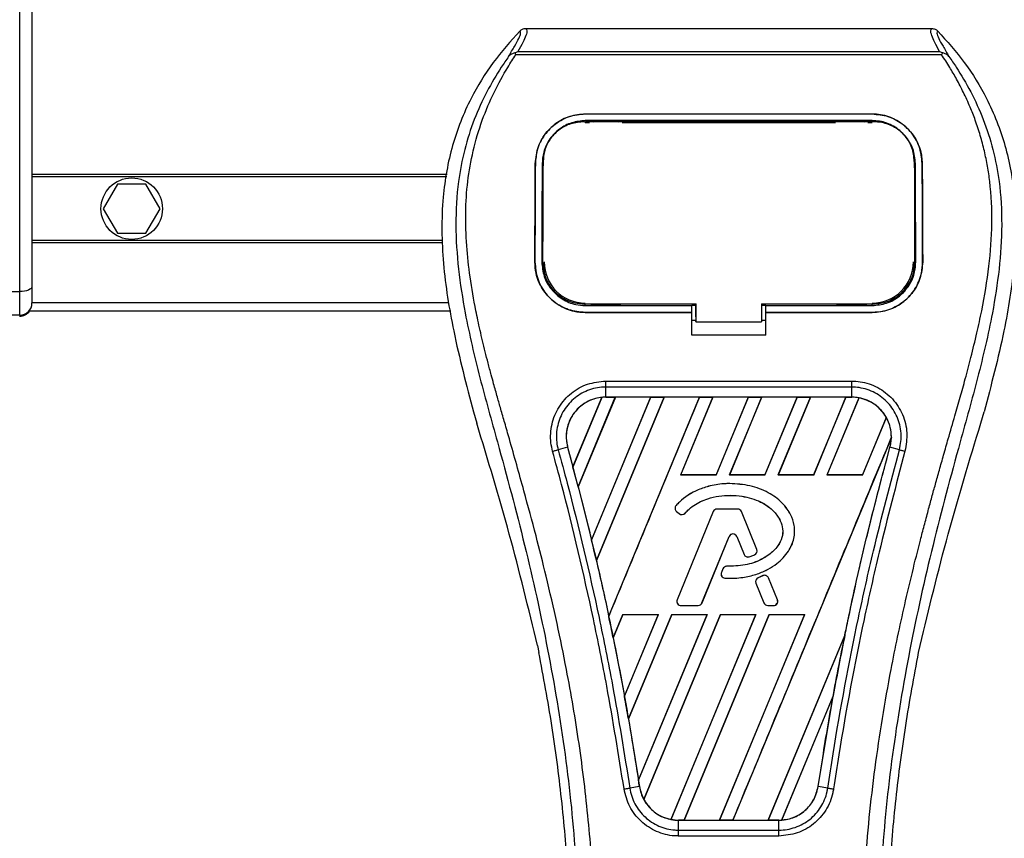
# Model space of a CAD drawing. Header units: millimetres. Extents: x 0 to 420, y 0 to 297.
# Tile 31 of 68: x 156 to 174, y 265 to 280. Entities that reach past the tile are written whole.
import ezdxf

# ---------------------------------------------------------------- set-up
doc = ezdxf.new("R2010")
doc.units = ezdxf.units.MM

msp = doc.modelspace()

# ---------------------------------------------------------------- linework, layer by layer
at = {"color": 7, "linetype": 'Continuous', "lineweight": 25}
for p, q in [((156.072, 275.0027), (156.072, 280.2447)), ((156.3016, 280.3417), (156.3016, 275.0998)), ((165.5211, 279.9156), (173.1035, 279.9156)), ((165.336, 279.4261), (165.3215, 279.4589)), ((165.3763, 279.4859), (173.2485, 279.4859)), ((173.3035, 279.4593), (173.2866, 279.4261)), ((173.2866, 279.4261), (165.336, 279.4261)), ((166.6336, 278.3191), (171.991, 278.3191)), ((166.6336, 278.3183), (166.6336, 278.3191)), ((171.991, 278.3183), (166.6336, 278.3183)), ((171.991, 278.1951), (166.6336, 278.1951)), ((166.6355, 278.1749), (166.635, 278.1749)), ((167.2906, 278.1881), (166.742, 278.1881)), ((171.8826, 278.1881), (171.334, 278.1881)), ((171.991, 278.3183), (171.991, 278.3191)), ((166.6336, 278.1606), (166.7128, 278.1606)), ((167.3197, 278.1606), (171.3048, 278.1606)), ((171.9117, 278.1606), (171.991, 278.1606)), ((165.8493, 277.4752), (165.8395, 277.2839)), ((165.7006, 277.3931), (165.6999, 277.3931)), ((165.8386, 277.2484), (165.8447, 277.2831)), ((172.7818, 277.2839), (172.7861, 277.2484)), ((172.924, 277.3931), (172.9247, 277.3931)), ((164.0565, 277.1859), (156.3016, 277.1859)), ((164.0495, 277.1477), (156.3016, 277.1477)), ((157.8988, 277.0099), (157.6337, 276.5507)), ((158.429, 277.0099), (157.8988, 277.0099)), ((158.6941, 276.5507), (158.429, 277.0099)), ((157.6337, 276.5507), (157.8988, 276.0915)), ((158.429, 276.0915), (158.6941, 276.5507)), ((157.8988, 276.0915), (158.429, 276.0915)), ((163.9646, 275.9537), (156.3016, 275.9537)), ((163.9665, 275.9155), (156.3016, 275.9155)), ((165.6923, 275.556), (165.6916, 275.556)), ((172.7848, 275.546), (172.7784, 275.509)), ((172.9323, 275.556), (172.933, 275.556)), ((156.3016, 275.0998), (156.3016, 274.7904)), ((155.9189, 275.0027), (156.072, 275.0027)), ((156.072, 274.5608), (156.072, 275.0027)), ((164.0791, 274.7904), (156.3016, 274.7904)), ((166.6336, 274.7418), (166.6336, 274.7725)), ((166.6336, 274.7418), (168.6235, 274.7418)), ((166.7549, 274.749), (167.2777, 274.749)), ((168.6235, 274.7483), (168.7001, 274.7483)), ((168.6235, 274.6197), (168.6235, 274.7418)), ((168.7001, 274.5284), (168.7001, 274.78)), ((168.7001, 274.7725), (168.7001, 274.4352)), ((169.9247, 274.7725), (172.0162, 274.7725)), ((169.9247, 274.7725), (169.9247, 274.4352)), ((169.9247, 274.7483), (170.0011, 274.7483)), ((170.0011, 274.7418), (171.991, 274.7418)), ((170.0011, 274.6197), (170.0011, 274.7418)), ((171.3469, 274.749), (171.8697, 274.749)), ((171.991, 274.7418), (171.991, 274.7725)), ((156.072, 274.5608), (155.9189, 274.5608)), ((164.1198, 274.6374), (156.2431, 274.6374)), ((166.6336, 274.6124), (166.6336, 274.6117)), ((166.6336, 274.6124), (168.6235, 274.6124)), ((168.6235, 274.6117), (166.6336, 274.6117)), ((168.6235, 274.1854), (168.6235, 274.6117)), ((168.7001, 274.5284), (168.7001, 274.4414)), ((170.0011, 274.6124), (171.991, 274.6124)), ((170.0011, 274.1854), (170.0011, 274.6117)), ((171.991, 274.6117), (170.0011, 274.6117)), ((171.991, 274.6124), (171.991, 274.6117)), ((168.6235, 274.4666), (168.7001, 274.4666)), ((168.7001, 274.4352), (168.7001, 274.4414)), ((168.7001, 274.4352), (169.9247, 274.4352)), ((169.9247, 274.4666), (170.0011, 274.4666)), ((170.0011, 274.1854), (168.6235, 274.1854)), ((167.0156, 273.3307), (171.6089, 273.3307)), ((167.0156, 273.031), (167.0156, 273.2189)), ((171.6089, 273.2189), (167.0156, 273.2189)), ((171.6089, 273.031), (171.6089, 273.2189)), ((166.4032, 271.7287), (166.94, 273.0258)), ((166.9426, 273.027), (166.4034, 271.7253)), ((166.5002, 271.359), (167.1926, 273.0306)), ((167.1942, 273.0297), (166.5012, 271.3579)), ((167.8529, 273.0297), (166.7497, 270.3649)), ((166.7498, 270.3616), (167.8553, 273.0306)), ((168.1038, 273.0306), (166.84, 269.9795)), ((166.841, 269.9784), (168.1055, 273.0297)), ((171.6089, 273.031), (167.0156, 273.031)), ((167.0156, 273.0306), (167.0156, 273.031)), ((167.0156, 273.0306), (167.1926, 273.0306)), ((167.0712, 268.9377), (168.7665, 273.0306)), ((167.1926, 273.0306), (167.1942, 273.0297)), ((167.8529, 273.0297), (167.1942, 273.0297)), ((167.8553, 273.0306), (167.8529, 273.0297)), ((167.8553, 273.0306), (168.1038, 273.0306)), ((168.1055, 273.0297), (168.1038, 273.0306)), ((168.7641, 273.0297), (168.1055, 273.0297)), ((169.015, 273.0306), (168.4125, 271.576)), ((168.4146, 271.5774), (169.0167, 273.0297)), ((168.7665, 273.0306), (168.7641, 273.0297)), ((168.7665, 273.0306), (169.015, 273.0306)), ((169.0167, 273.0297), (169.015, 273.0306)), ((169.6753, 273.0297), (169.0167, 273.0297)), ((169.6753, 273.0297), (169.0743, 271.5774)), ((169.0752, 271.576), (169.6777, 273.0306)), ((169.9263, 273.0306), (169.3237, 271.576)), ((169.3259, 271.5774), (169.9279, 273.0297)), ((169.6777, 273.0306), (169.6753, 273.0297)), ((169.6777, 273.0306), (169.9263, 273.0306)), ((169.9279, 273.0297), (169.9263, 273.0306)), ((170.5865, 273.0297), (169.9279, 273.0297)), ((170.5865, 273.0297), (169.9855, 271.5774)), ((169.9865, 271.576), (170.589, 273.0306)), ((170.8375, 273.0306), (170.235, 271.576)), ((170.2371, 271.5774), (170.8392, 273.0297)), ((170.589, 273.0306), (170.5865, 273.0297)), ((170.589, 273.0306), (170.8375, 273.0306)), ((170.8392, 273.0297), (170.8375, 273.0306)), ((171.4978, 273.0297), (170.8392, 273.0297)), ((171.4978, 273.0297), (170.8967, 271.5774)), ((170.8977, 271.576), (171.5002, 273.0306)), ((171.7436, 273.0183), (171.1462, 271.576)), ((171.1483, 271.5774), (171.7451, 273.017)), ((171.5002, 273.0306), (171.4978, 273.0297)), ((171.5002, 273.0306), (171.6089, 273.0306)), ((171.6089, 273.0306), (171.6089, 273.031)), ((164.5454, 272.7562), (164.6064, 272.5431)), ((172.253, 272.6526), (171.808, 271.5774)), ((171.8089, 271.576), (172.2545, 272.6517)), ((174.0182, 272.5431), (174.0792, 272.7562)), ((172.3481, 272.2777), (169.3875, 265.1302)), ((166.3023, 272.0947), (166.127, 272.049)), ((166.3037, 272.0951), (166.3023, 272.0947)), ((166.3037, 272.0951), (166.4032, 271.7287)), ((172.3209, 272.0951), (172.3222, 272.0947)), ((172.4975, 272.049), (172.3222, 272.0947)), ((168.4146, 271.5774), (168.4125, 271.576)), ((169.0752, 271.576), (168.4125, 271.576)), ((169.0743, 271.5774), (168.4146, 271.5774)), ((169.0752, 271.576), (169.0743, 271.5774)), ((169.3259, 271.5774), (169.3237, 271.576)), ((169.9865, 271.576), (169.3237, 271.576)), ((169.9855, 271.5774), (169.3259, 271.5774)), ((169.9865, 271.576), (169.9855, 271.5774)), ((170.2371, 271.5774), (170.235, 271.576)), ((170.8977, 271.576), (170.235, 271.576)), ((170.8967, 271.5774), (170.2371, 271.5774)), ((170.8977, 271.576), (170.8967, 271.5774)), ((171.1483, 271.5774), (171.1462, 271.576)), ((171.8089, 271.576), (171.1462, 271.576)), ((171.808, 271.5774), (171.1483, 271.5774)), ((171.8089, 271.576), (171.808, 271.5774)), ((169.3308, 271.4164), (169.3308, 271.4169)), ((166.5012, 271.3579), (166.5002, 271.359)), ((166.5012, 271.3579), (166.7497, 270.3649)), ((168.3285, 271.0071), (168.3281, 271.0075)), ((168.3371, 270.8973), (168.3368, 270.8969)), ((168.3368, 270.8969), (168.3868, 270.8552)), ((168.3371, 270.8973), (168.3871, 270.8556)), ((169.0218, 270.893), (168.3495, 269.2464)), ((169.0223, 270.8928), (168.35, 269.2462)), ((168.3871, 270.8556), (168.3868, 270.8552)), ((168.4945, 270.8642), (168.4949, 270.8638)), ((169.0223, 270.8928), (169.0218, 270.893)), ((169.0935, 270.9406), (169.0935, 270.9412)), ((169.4762, 270.9412), (169.0935, 270.9412)), ((169.4762, 270.9406), (169.0935, 270.9406)), ((169.4762, 270.9406), (169.4762, 270.9412)), ((169.5474, 270.8928), (169.5479, 270.893)), ((169.8361, 270.1858), (169.5474, 270.8928)), ((169.8366, 270.186), (169.5479, 270.893)), ((168.8119, 269.188), (169.3181, 270.4279)), ((168.8124, 269.1878), (169.3186, 270.4277)), ((169.3181, 270.4279), (169.3186, 270.4277)), ((169.4626, 270.4279), (169.4621, 270.4277)), ((169.4621, 270.4277), (169.5985, 270.0936)), ((169.4626, 270.4279), (169.599, 270.0938)), ((169.599, 270.0938), (169.5985, 270.0936)), ((169.7941, 270.0856), (169.7943, 270.0851)), ((169.8361, 270.1858), (169.8366, 270.186)), ((166.841, 269.9784), (166.84, 269.9795)), ((169.6926, 270.0493), (169.6928, 270.0488)), ((169.2009, 269.8243), (169.1736, 269.7589)), ((169.1741, 269.7587), (169.1736, 269.7589)), ((169.2014, 269.8241), (169.1741, 269.7587)), ((169.2014, 269.8241), (169.2009, 269.8243)), ((169.2724, 269.8713), (169.2724, 269.8719)), ((169.2406, 269.6522), (169.2406, 269.6517)), ((169.8179, 269.5576), (169.8174, 269.5574)), ((169.8174, 269.5574), (169.9683, 269.1878)), ((169.8179, 269.5576), (169.9688, 269.188)), ((169.9508, 269.6975), (169.8585, 269.6579)), ((169.8588, 269.6574), (169.8585, 269.6579)), ((169.951, 269.697), (169.8588, 269.6574)), ((169.951, 269.697), (169.9508, 269.6975)), ((170.0526, 269.6554), (170.0531, 269.6556)), ((170.2197, 269.2462), (170.0526, 269.6554)), ((170.2202, 269.2464), (170.0531, 269.6556)), ((168.35, 269.2462), (168.3495, 269.2464)), ((168.8119, 269.188), (168.8124, 269.1878)), ((169.9688, 269.188), (169.9683, 269.1878)), ((170.2197, 269.2462), (170.2202, 269.2464)), ((167.3347, 268.9739), (167.1541, 268.5379)), ((167.1551, 268.5366), (167.3356, 268.9725)), ((167.3347, 268.9739), (167.9974, 268.9739)), ((167.3347, 268.9739), (167.3356, 268.9725)), ((167.3356, 268.9725), (167.9953, 268.9725)), ((167.3645, 267.446), (167.9974, 268.9739)), ((167.9953, 268.9725), (167.3645, 267.4501)), ((168.2459, 268.9739), (167.4392, 267.0263)), ((167.4402, 267.0247), (168.2468, 268.9725)), ((167.626, 265.8773), (168.9086, 268.9739)), ((168.9066, 268.9725), (167.6261, 265.8825)), ((169.1571, 268.9739), (167.7251, 265.5167)), ((167.7268, 265.5156), (169.1581, 268.9725)), ((167.9953, 268.9725), (167.9974, 268.9739)), ((169.8178, 268.9725), (168.2318, 265.1452)), ((168.2334, 265.1438), (169.8199, 268.9739)), ((168.2459, 268.9739), (168.9086, 268.9739)), ((168.2459, 268.9739), (168.2468, 268.9725)), ((168.2468, 268.9725), (168.9066, 268.9725)), ((168.4213, 269.1401), (168.4213, 269.1396)), ((168.4213, 269.1401), (168.7406, 269.1401)), ((168.4213, 269.1396), (168.7406, 269.1396)), ((170.0684, 268.9739), (168.4763, 265.1302)), ((168.4789, 265.1312), (170.0693, 268.9725)), ((168.7406, 269.1401), (168.7406, 269.1396)), ((168.9066, 268.9725), (168.9086, 268.9739)), ((170.729, 268.9725), (169.1372, 265.1312)), ((169.139, 265.1302), (170.7311, 268.9739)), ((169.1571, 268.9739), (169.8199, 268.9739)), ((169.1571, 268.9739), (169.1581, 268.9725)), ((169.1581, 268.9725), (169.8178, 268.9725)), ((169.8178, 268.9725), (169.8199, 268.9739)), ((170.04, 269.1401), (170.1485, 269.1401)), ((170.04, 269.1401), (170.04, 269.1396)), ((170.04, 269.1396), (170.1485, 269.1396)), ((170.0684, 268.9739), (170.7311, 268.9739)), ((170.0684, 268.9739), (170.0693, 268.9725)), ((170.0693, 268.9725), (170.729, 268.9725)), ((170.1485, 269.1401), (170.1485, 269.1396)), ((170.729, 268.9725), (170.7311, 268.9739)), ((167.1551, 268.5366), (167.1541, 268.5379)), ((167.1551, 268.5366), (167.3645, 267.4501)), ((171.479, 268.5833), (170.0484, 265.1312)), ((170.0502, 265.1302), (171.479, 268.5795)), ((165.7411, 268.39), (165.7681, 268.2621)), ((172.8565, 268.2621), (172.8834, 268.39)), ((171.2617, 267.455), (170.2994, 265.1319)), ((170.3021, 265.1331), (171.259, 267.4446)), ((170.9801, 265.7605), (171.259, 267.4446)), ((167.4402, 267.0247), (167.6261, 265.8825)), ((167.6431, 265.7603), (167.4633, 265.7308)), ((167.6436, 265.7604), (167.6431, 265.7603)), ((170.9801, 265.7605), (170.9814, 265.7603)), ((171.1612, 265.7308), (170.9814, 265.7603)), ((168.3748, 265.1302), (168.3748, 265.1299)), ((168.4763, 265.1302), (168.3748, 265.1302)), ((168.3748, 264.9449), (168.3748, 265.1299)), ((168.3748, 265.1299), (170.2498, 265.1299)), ((168.4763, 265.1302), (168.4789, 265.1312)), ((168.4789, 265.1312), (169.1372, 265.1312)), ((169.1372, 265.1312), (169.139, 265.1302)), ((169.3875, 265.1302), (169.139, 265.1302)), ((169.3875, 265.1302), (169.3901, 265.1312)), ((169.3901, 265.1312), (170.0484, 265.1312)), ((170.0484, 265.1312), (170.0502, 265.1302)), ((170.2498, 265.1302), (170.0502, 265.1302)), ((170.2498, 265.1302), (170.2498, 265.1299)), ((170.2498, 264.9449), (170.2498, 265.1299)), ((168.3748, 264.9449), (170.2498, 264.9449)), ((170.2498, 264.8349), (168.3748, 264.8349))]:
    msp.add_line(p, q, dxfattribs=at)
at = {"color": 7, "linetype": 'Continuous', "lineweight": 25, "flags": 128}
for points in [[(166.6162, 278.1749), (166.6336, 278.1749), (166.635, 278.1749)], [(156.3016, 275.0998), (156.2972, 275.0808), (156.2841, 275.0626), (156.2629, 275.0459), (156.2343, 275.0311), (156.1995, 275.0191), (156.1599, 275.0101), (156.1168, 275.0046), (156.072, 275.0027)], [(166.6083, 274.7725), (167.6205, 274.7725), (168.7001, 274.7725)]]:
    msp.add_lwpolyline(points, dxfattribs=at)
at = {"color": 7, "linetype": 'Continuous', "lineweight": 25}
msp.add_circle((158.1639, 276.5507), 0.574, dxfattribs=at)
for centre, radius, start, end in [((166.6336, 275.5558), 0.768, 180, 270), ((171.991, 275.5558), 0.768, 270, 0), ((156.072, 274.7904), 0.2296, 270, 0), ((167.0156, 272.2913), 0.7393, 90, 95.67248), ((171.6089, 272.2913), 0.7393, 79.50442, 90), ((171.6089, 272.2913), 0.7393, 358.9448, 29.16926), ((114.6311, 257.8498), 53.5995, 14.59831, 15.00332), ((168.3864, 270.9564), 0.0775, 138.8059, 230.16689), ((168.3864, 270.9564), 0.077, 138.8059, 230.16689), ((168.4364, 270.9147), 0.0775, 230.16689, 318.97709), ((168.4364, 270.9147), 0.077, 230.16689, 318.97709), ((169.0935, 270.8637), 0.0775, 90, 157.79071), ((169.0935, 270.8637), 0.077, 90, 157.79071), ((169.4762, 270.8637), 0.0775, 22.20929, 90), ((169.4762, 270.8637), 0.077, 22.20929, 90), ((169.3903, 270.3984), 0.078, 22.20926, 157.79071), ((169.3903, 270.3984), 0.0775, 22.20926, 157.79071), ((114.6311, 257.8498), 53.5995, 13.07956, 13.49924), ((169.6702, 270.1229), 0.0775, 202.20926, 286.93498), ((169.6702, 270.1229), 0.077, 202.20926, 286.93498), ((169.7648, 270.1567), 0.077, 292.3787, 22.20929), ((169.7648, 270.1567), 0.0775, 292.3787, 22.20929), ((169.2451, 269.729), 0.0775, 157.29049, 266.67135), ((169.2451, 269.729), 0.077, 157.29049, 266.67135), ((169.2724, 269.7944), 0.0775, 90.035, 157.29049), ((169.2724, 269.7944), 0.077, 90.035, 157.29049), ((169.8891, 269.5867), 0.0775, 113.24584, 202.20927), ((169.8891, 269.5867), 0.077, 113.24584, 202.20927), ((169.9814, 269.6263), 0.0775, 22.20926, 113.24584), ((169.9814, 269.6263), 0.077, 22.20926, 113.24584), ((168.4213, 269.2171), 0.0775, 157.79071, 270), ((168.4213, 269.2171), 0.077, 157.79071, 270), ((168.7406, 269.2171), 0.077, 270, 337.79071), ((168.7406, 269.2171), 0.0775, 270, 337.79071), ((170.04, 269.2171), 0.0775, 202.20927, 270), ((170.04, 269.2171), 0.077, 202.20927, 270), ((170.1485, 269.2171), 0.0775, 270, 22.20926), ((170.1485, 269.2171), 0.077, 270, 22.20926), ((114.6311, 257.8498), 53.5995, 11.50231, 11.93873), ((223.9935, 257.8498), 53.5995, 168.4523, 169.67661), ((114.6311, 257.8498), 53.5995, 9.85787, 10.3136), ((114.6311, 257.8498), 53.5995, 8.48712, 8.61357), ((168.3748, 265.8695), 0.7393, 188.48712, 208.50561), ((168.3748, 265.8695), 0.7393, 258.97515, 270), ((170.2498, 265.8695), 0.7393, 270, 273.84823)]:
    msp.add_arc(centre, radius, start, end, dxfattribs=at)
for centre, major_axis, ratio, start_param, end_param in [((156.0706, 274.7711), (0.1624, 0.1624), 0.9999746, 3.9270289, 4.8759365), ((167.5784, 272.0583), (1.1256, -0.4662), 0.8660474, 2.4758381, 2.4783482), ((171.201, 272.4603), (0.8159, -0.338), 0.8660474, 1.2366218, 1.2388756), ((171.923, 272.1612), (0.6283, -0.2602), 0.8660474, 1.3956244, 1.3981763), ((170.9418, 272.5677), (1.3344, -0.5527), 0.8660474, 0.2126997, 0.2177966), ((68.53, 276.9454), (92.2091, -38.1943), 0.8660474, 0.3871172, 0.3871554), ((68.2708, 277.0528), (92.7275, -38.409), 0.8660474, 0.3708848, 0.3709216), ((68.0116, 277.1602), (93.246, -38.6238), 0.8660474, 0.3541373, 0.3541766), ((207.1873, 264.8111), (33.6151, -13.9238), 0.8660474, 3.4705541, 3.4706731), ((67.7524, 277.2675), (93.7645, -38.8385), 0.8660474, 0.3367929, 0.3368383), ((273.1342, 237.4951), (98.2888, -40.7125), 0.8660474, 3.2646071, 3.2647237), ((133.6993, 249.9515), (38.1394, -15.7978), 0.8660474, 0.9312294, 0.9312774), ((67.4932, 277.3749), (94.2829, -39.0533), 0.8660474, 0.3187494, 0.3188063), ((168.0627, 265.9987), (0.6242, -0.2585), 0.8660474, 4.5226294, 4.5255134), ((168.7848, 265.6996), (0.8201, -0.3397), 0.8660474, 4.3691473, 4.3715621), ((169.6935, 266.0999), (1.1127, -0.4609), 0.8660474, 5.5949939, 5.5976427)]:
    msp.add_ellipse(centre, major_axis=major_axis, ratio=ratio, start_param=start_param, end_param=end_param, dxfattribs=at)
for points, knots in [([(165.4104, 279.8686), (165.2389, 279.6768), (164.8923, 279.2892), (164.4552, 278.5741), (164.1219, 277.7292), (163.9736, 276.889), (163.9459, 276.1479), (163.9893, 275.3097), (164.1722, 274.1707), (164.4129, 273.2583), (164.5454, 272.7562)], [0, 0, 0, 0, 0.10205548, 0.20624341, 0.33103875, 0.46071931, 0.54297278, 0.62526856, 0.7937741, 1, 1, 1, 1]), ([(165.2018, 279.3952), (165.2399, 279.46), (165.3165, 279.5901), (165.3959, 279.7343), (165.4375, 279.8371), (165.4195, 279.8581), (165.4104, 279.8686)], [0, 0, 0, 0, 0.2487274, 0.4994989, 0.7492786, 1, 1, 1, 1]), ([(165.5211, 279.9156), (165.5313, 279.9055), (165.5517, 279.8852), (165.5296, 279.7921), (165.4735, 279.6623), (165.4085, 279.5444), (165.3763, 279.4859)], [0, 0, 0, 0, 0.2575936, 0.5147329, 0.7591509, 1, 1, 1, 1]), ([(165.4104, 279.8686), (165.418, 279.8756), (165.4331, 279.8896), (165.4605, 279.9042), (165.4901, 279.9139), (165.5107, 279.9151), (165.5211, 279.9156)], [0, 0, 0, 0, 0.2491591, 0.4999762, 0.7491747, 1, 1, 1, 1]), ([(173.2485, 279.4859), (173.2169, 279.5448), (173.1539, 279.6624), (173.0975, 279.792), (173.0734, 279.8851), (173.0934, 279.9054), (173.1035, 279.9156)], [0, 0, 0, 0, 0.24242241, 0.48382845, 0.74145736, 1, 1, 1, 1]), ([(173.1035, 279.9156), (173.124, 279.9132), (173.1549, 279.9097), (173.1915, 279.8896), (173.2066, 279.8756), (173.2142, 279.8686)], [0, 0, 0, 0, 0.4987145, 0.74874936, 1, 1, 1, 1]), ([(173.2142, 279.8686), (173.2049, 279.8582), (173.1865, 279.8375), (173.227, 279.7359), (173.3063, 279.592), (173.3838, 279.461), (173.4227, 279.3953)], [0, 0, 0, 0, 0.2514408, 0.5015673, 0.7498635, 1, 1, 1, 1]), ([(173.2142, 279.8686), (173.3857, 279.6768), (173.7323, 279.2892), (174.1694, 278.5741), (174.5027, 277.7292), (174.6509, 276.889), (174.6786, 276.1479), (174.6353, 275.3097), (174.4523, 274.1707), (174.2116, 273.2583), (174.0792, 272.7562)], [0, 0, 0, 0, 0.102054, 0.2062404, 0.3310362, 0.4607173, 0.5429711, 0.6252671, 0.7937733, 1, 1, 1, 1]), ([(165.3212, 279.4588), (165.3203, 279.4586), (165.304, 279.4556), (165.2731, 279.4467), (165.2328, 279.4259), (165.2121, 279.4054), (165.2018, 279.3952)], [0, 0, 0, 0, 0.0200108, 0.34699568, 0.67667396, 1, 1, 1, 1]), ([(165.321, 279.4592), (165.3386, 279.4688), (165.3566, 279.4786), (165.3759, 279.4858), (165.3763, 279.4859)], [0, 0, 0, 0, 0.9812431, 1, 1, 1, 1]), ([(173.2484, 279.4859), (173.2488, 279.4858), (173.2688, 279.4791), (173.2863, 279.4691), (173.3035, 279.4593)], [0, 0, 0, 0, 0.0189016, 1, 1, 1, 1]), ([(173.4227, 279.3953), (173.4125, 279.4054), (173.3918, 279.426), (173.3514, 279.4467), (173.3206, 279.4556), (173.3043, 279.4586), (173.3034, 279.4588)], [0, 0, 0, 0, 0.3236146, 0.6535901, 0.9808697, 1, 1, 1, 1]), ([(165.2017, 279.3951), (165.1559, 279.3284), (165.0174, 279.1266), (164.7892, 278.7408), (164.5513, 278.2227), (164.3687, 277.6571), (164.2427, 276.9969), (164.1997, 276.2457), (164.2543, 275.4218), (164.4038, 274.4672), (164.6578, 273.3912), (165.0614, 271.9543), (165.5124, 270.2701), (165.9469, 268.3249), (166.2741, 266.3601), (166.4828, 264.3797), (166.5066, 263.0545), (166.5185, 262.392)], [0, 0, 0, 0, 0.01713148, 0.05187885, 0.08678877, 0.12161717, 0.15673053, 0.20338813, 0.25034812, 0.29727092, 0.36741646, 0.43767728, 0.5502447, 0.66284727, 0.77534658, 0.88770737, 1, 1, 1, 1]), ([(166.8234, 262.3819), (166.8176, 262.8309), (166.8055, 263.7488), (166.6981, 265.1439), (166.5292, 266.5515), (166.3202, 267.7741), (166.1055, 268.8153), (165.915, 269.6464), (165.7066, 270.4721), (165.4767, 271.3255), (165.2789, 272.0278), (165.133, 272.5363), (165.0593, 272.7952), (164.99, 273.0393), (164.93, 273.252), (164.8709, 273.465), (164.8184, 273.6641), (164.7642, 273.8762), (164.7144, 274.08), (164.6688, 274.2756), (164.6275, 274.4629), (164.5589, 274.7947), (164.4786, 275.258), (164.41, 275.8699), (164.3913, 276.4671), (164.4285, 277.062), (164.532, 277.6434), (164.6991, 278.2063), (164.9256, 278.7331), (165.1243, 279.0898), (165.2624, 279.313), (165.312, 279.3892), (165.336, 279.4261)], [0, 0, 0, 0, 0.0757702, 0.1548571, 0.2359051, 0.3148505, 0.3639911, 0.4151955, 0.4586591, 0.5076202, 0.5642678, 0.5817192, 0.5968623, 0.6096795, 0.624536, 0.6341631, 0.6469813, 0.6592987, 0.6711121, 0.6824202, 0.6932232, 0.7035232, 0.739704, 0.7727671, 0.8079075, 0.8413785, 0.8748477, 0.9102013, 0.9450667, 0.9801292, 0.9903909, 1, 1, 1, 1]), ([(171.8011, 262.3819), (171.8122, 263.0044), (171.8343, 264.2493), (172.0269, 266.1079), (172.2926, 267.7423), (172.5924, 269.1581), (172.8095, 270.0508), (172.9617, 270.6348), (173.033, 270.9028), (173.1032, 271.1611), (173.173, 271.4137), (173.2461, 271.6754), (173.3257, 271.9568), (173.4224, 272.2951), (173.5252, 272.6542), (173.6315, 273.029), (173.7344, 273.3917), (173.8403, 273.7924), (173.9436, 274.2153), (174.0661, 274.7812), (174.1793, 275.4622), (174.2397, 276.2722), (174.2119, 276.897), (174.1457, 277.3457), (174.0867, 277.6322), (174.0106, 277.92), (173.9207, 278.1938), (173.8145, 278.4636), (173.697, 278.7211), (173.5692, 278.9683), (173.431, 279.205), (173.3371, 279.3488), (173.2866, 279.4261)], [0, 0, 0, 0, 0.1050162, 0.2100001, 0.3148093, 0.3841756, 0.4540228, 0.4697491, 0.4859574, 0.5007826, 0.5148922, 0.5301685, 0.5466097, 0.5642069, 0.5895177, 0.6096146, 0.6299353, 0.6531323, 0.6795668, 0.7034488, 0.7509822, 0.7962784, 0.8412589, 0.8577085, 0.8747396, 0.8922462, 0.9101144, 0.9261934, 0.9450023, 0.962977, 0.9800887, 1, 1, 1, 1]), ([(173.4229, 279.3951), (173.4686, 279.3285), (173.6071, 279.1266), (173.8354, 278.7408), (174.0733, 278.2227), (174.2559, 277.6571), (174.3818, 276.9969), (174.4249, 276.2457), (174.3703, 275.4218), (174.2208, 274.4672), (173.9668, 273.3912), (173.5631, 271.9543), (173.1122, 270.2701), (172.6776, 268.3249), (172.3505, 266.3601), (172.1418, 264.3797), (172.118, 263.0545), (172.1061, 262.392)], [0, 0, 0, 0, 0.0171351, 0.0518824, 0.0867922, 0.1216204, 0.1567336, 0.2033911, 0.2503509, 0.2972735, 0.3674188, 0.4376794, 0.5502464, 0.6628485, 0.7753474, 0.8877078, 1, 1, 1, 1]), ([(165.6999, 277.3931), (165.7118, 277.5016), (165.7355, 277.7186), (165.9086, 278.0029), (166.1606, 278.2123), (166.4216, 278.3084), (166.5819, 278.3165), (166.6336, 278.3191)], [0, 0, 0, 0, 0.2254673, 0.4508536, 0.6773692, 0.8959117, 1, 1, 1, 1]), ([(166.6336, 278.3183), (166.5345, 278.3091), (166.3364, 278.2906), (166.0697, 278.1476), (165.8562, 277.9313), (165.7243, 277.6668), (165.7078, 277.4767), (165.7006, 277.3931)], [0, 0, 0, 0, 0.1986654, 0.3969886, 0.6042242, 0.8260387, 1, 1, 1, 1]), ([(166.6336, 278.1951), (166.5473, 278.187), (166.3748, 278.1708), (166.1427, 278.0453), (165.9586, 277.8564), (165.8461, 277.6275), (165.8325, 277.4643), (165.8265, 277.3926)], [0, 0, 0, 0, 0.2000051, 0.3997225, 0.6073327, 0.8275308, 1, 1, 1, 1]), ([(166.6162, 278.1749), (166.5303, 278.1671), (166.3586, 278.1516), (166.1296, 278.0287), (165.9564, 277.8454), (165.8627, 277.6376), (165.8525, 277.4973), (165.8483, 277.4399)], [0, 0, 0, 0, 0.2128654, 0.4257218, 0.6387225, 0.8523499, 1, 1, 1, 1]), ([(172.0083, 278.1749), (172.0025, 278.1749), (171.39, 278.174), (169.5991, 278.1751), (167.8139, 278.175), (166.6355, 278.1749)], [0, 0, 0, 0, 0.0032392, 0.3420114, 1, 1, 1, 1]), ([(166.742, 278.1881), (166.7503, 278.1874), (166.7656, 278.1862), (166.7784, 278.1784), (166.7842, 278.1749)], [0, 0, 0, 0, 0.5442305, 1, 1, 1, 1]), ([(167.2475, 278.1748), (167.2552, 278.1792), (167.2686, 278.1866), (167.2841, 278.1876), (167.2906, 278.1881)], [0, 0, 0, 0, 0.57883712, 1, 1, 1, 1]), ([(171.334, 278.1881), (171.3423, 278.1874), (171.3577, 278.1862), (171.3705, 278.1784), (171.3764, 278.1748)], [0, 0, 0, 0, 0.54200646, 1, 1, 1, 1]), ([(171.8395, 278.1749), (171.8473, 278.1792), (171.8606, 278.1866), (171.8761, 278.1876), (171.8826, 278.1881)], [0, 0, 0, 0, 0.5782449, 1, 1, 1, 1]), ([(171.991, 278.3191), (172.0903, 278.3098), (172.2889, 278.2912), (172.5564, 278.1475), (172.77, 277.9302), (172.9012, 277.6656), (172.9175, 277.4761), (172.9247, 277.3931)], [0, 0, 0, 0, 0.1991311, 0.3979316, 0.6058895, 0.8273797, 1, 1, 1, 1]), ([(172.924, 277.3931), (172.9121, 277.5016), (172.8884, 277.7186), (172.7151, 278.0027), (172.4631, 278.212), (172.2023, 278.3078), (172.0423, 278.3158), (171.991, 278.3183)], [0, 0, 0, 0, 0.2256595, 0.4512475, 0.6779682, 0.8966264, 1, 1, 1, 1]), ([(172.7981, 277.3926), (172.788, 277.4864), (172.768, 277.6741), (172.6186, 277.9206), (172.401, 278.102), (172.1754, 278.1857), (172.0365, 278.1928), (171.991, 278.1951)], [0, 0, 0, 0, 0.2255211, 0.4509943, 0.6767202, 0.8940147, 1, 1, 1, 1]), ([(172.7763, 277.4399), (172.7674, 277.5246), (172.7498, 277.6942), (172.6154, 277.9161), (172.4183, 278.0798), (172.2035, 278.1635), (172.063, 278.1717), (172.0083, 278.1749)], [0, 0, 0, 0, 0.2177322, 0.4355788, 0.6507548, 0.8640725, 1, 1, 1, 1]), ([(165.8483, 277.4399), (165.8457, 277.3898), (165.8424, 277.3261), (165.8392, 277.2621), (165.8386, 277.2484)], [0, 0, 0, 0, 0.7863239, 1, 1, 1, 1]), ([(165.8425, 275.5413), (165.8425, 275.5461), (165.8431, 275.8379), (165.8441, 276.2942), (165.8461, 276.9061), (165.8474, 277.2469), (165.8482, 277.4241), (165.8483, 277.4399)], [0, 0, 0, 0, 0.0075194, 0.4566651, 0.7153557, 0.9745252, 1, 1, 1, 1]), ([(172.7851, 277.2843), (172.7846, 277.2941), (172.7814, 277.3579), (172.7781, 277.4215), (172.7752, 277.4752)], [0, 0, 0, 0, 0.15423176, 1, 1, 1, 1]), ([(172.7763, 277.4399), (172.7764, 277.4241), (172.7777, 277.1307), (172.7794, 276.6693), (172.781, 276.0548), (172.7817, 275.7175), (172.782, 275.5461), (172.782, 275.5413)], [0, 0, 0, 0, 0.0254662, 0.4713629, 0.7317873, 0.9924644, 1, 1, 1, 1]), ([(172.7861, 277.2484), (172.7853, 277.2642), (172.7827, 277.3146), (172.7795, 277.3784), (172.777, 277.4264), (172.7763, 277.4399)], [0, 0, 0, 0, 0.2470437, 0.7874568, 1, 1, 1, 1]), ([(165.6916, 275.556), (165.6921, 275.71), (165.6933, 276.0954), (165.6957, 276.7106), (165.6985, 277.1654), (165.6999, 277.3931)], [0, 0, 0, 0, 0.249392, 0.6241438, 1, 1, 1, 1]), ([(165.7006, 277.3931), (165.6988, 277.0907), (165.6961, 276.6361), (165.6937, 276.0206), (165.6927, 275.7109), (165.6923, 275.556)], [0, 0, 0, 0, 0.49854329, 0.74916751, 1, 1, 1, 1]), ([(165.8265, 277.3926), (165.8253, 277.0901), (165.8229, 276.4834), (165.8216, 275.8656), (165.8209, 275.5558)], [0, 0, 0, 0, 0.4985692, 1, 1, 1, 1]), ([(165.8398, 275.5461), (165.8393, 275.8201), (165.8384, 276.2493), (165.8378, 276.8165), (165.8383, 277.1086), (165.8386, 277.2484)], [0, 0, 0, 0, 0.4791569, 0.7506701, 1, 1, 1, 1]), ([(172.7861, 277.2484), (172.7863, 276.9813), (172.7867, 276.5604), (172.7856, 275.9903), (172.7851, 275.69), (172.7848, 275.546)], [0, 0, 0, 0, 0.4749621, 0.7483845, 1, 1, 1, 1]), ([(172.8036, 275.5558), (172.803, 275.864), (172.8017, 276.4819), (172.7993, 277.0886), (172.7981, 277.3926)], [0, 0, 0, 0, 0.4989399, 1, 1, 1, 1]), ([(172.9323, 275.556), (172.9318, 275.71), (172.9306, 276.0955), (172.9282, 276.7107), (172.9254, 277.1654), (172.924, 277.3931)], [0, 0, 0, 0, 0.2493778, 0.6241217, 1, 1, 1, 1]), ([(172.9247, 277.3931), (172.9265, 277.0906), (172.9292, 276.6359), (172.9315, 276.0205), (172.9325, 275.7109), (172.933, 275.556)], [0, 0, 0, 0, 0.4985836, 0.7491897, 1, 1, 1, 1]), ([(166.6336, 274.6117), (166.5279, 274.6221), (166.3166, 274.6428), (166.0348, 274.8044), (165.8218, 275.0424), (165.7076, 275.3081), (165.6962, 275.4846), (165.6916, 275.556)], [0, 0, 0, 0, 0.2134118, 0.4268173, 0.6404853, 0.8545743, 1, 1, 1, 1]), ([(165.6923, 275.556), (165.7024, 275.4501), (165.7226, 275.2382), (165.8848, 274.9551), (166.124, 274.7416), (166.389, 274.6285), (166.564, 274.6169), (166.6336, 274.6124)], [0, 0, 0, 0, 0.2152728, 0.4305775, 0.6450792, 0.8589771, 1, 1, 1, 1]), ([(165.8209, 275.5558), (165.8298, 275.4642), (165.8474, 275.2812), (165.9878, 275.0368), (166.1947, 274.8526), (166.4233, 274.7555), (166.574, 274.7457), (166.6336, 274.7418)], [0, 0, 0, 0, 0.2155433, 0.4311178, 0.6459265, 0.8599501, 1, 1, 1, 1]), ([(165.8398, 275.5461), (165.8402, 275.5454), (165.8409, 275.5443), (165.8418, 275.5427), (165.8423, 275.5418), (165.8425, 275.5413)], [0, 0, 0, 0, 0.4251794, 0.6976883, 1, 1, 1, 1]), ([(165.8425, 275.5413), (165.8509, 275.4547), (165.8676, 275.2815), (166.0003, 275.0504), (166.1958, 274.8765), (166.4112, 274.7853), (166.5527, 274.7761), (166.6083, 274.7725)], [0, 0, 0, 0, 0.2161227, 0.4322836, 0.6474825, 0.8614599, 1, 1, 1, 1]), ([(172.933, 275.556), (172.9229, 275.45), (172.9026, 275.238), (172.7404, 274.9546), (172.501, 274.741), (172.2357, 274.6278), (172.0605, 274.6163), (171.991, 274.6117)], [0, 0, 0, 0, 0.2152168, 0.4304623, 0.6450993, 0.8590403, 1, 1, 1, 1]), ([(171.991, 274.6124), (172.0966, 274.6227), (172.3078, 274.6434), (172.5893, 274.805), (172.8021, 275.0427), (172.9163, 275.3082), (172.9277, 275.4846), (172.9323, 275.556)], [0, 0, 0, 0, 0.2134298, 0.4268559, 0.6403481, 0.8544905, 1, 1, 1, 1]), ([(171.991, 274.7418), (172.0821, 274.7507), (172.2644, 274.7686), (172.5075, 274.908), (172.6912, 275.1132), (172.7897, 275.3422), (172.7996, 275.4943), (172.8036, 275.5558)], [0, 0, 0, 0, 0.2134822, 0.4269583, 0.6406207, 0.8548221, 1, 1, 1, 1]), ([(172.0162, 274.7725), (172.102, 274.7809), (172.2735, 274.7977), (172.5022, 274.9289), (172.6753, 275.1221), (172.7687, 275.3385), (172.7782, 275.4827), (172.782, 275.5413)], [0, 0, 0, 0, 0.212876, 0.4257362, 0.6390345, 0.8533124, 1, 1, 1, 1]), ([(172.782, 275.5413), (172.7825, 275.5422), (172.7833, 275.5435), (172.7842, 275.5451), (172.7846, 275.5458), (172.7848, 275.546)], [0, 0, 0, 0, 0.5628266, 0.8357591, 1, 1, 1, 1]), ([(166.7549, 274.749), (166.7502, 274.7531), (166.7422, 274.76), (166.7336, 274.7678), (166.7297, 274.7716), (166.7287, 274.7725)], [0, 0, 0, 0, 0.5217125, 0.8781434, 1, 1, 1, 1]), ([(166.8089, 274.7725), (166.8076, 274.7708), (166.801, 274.7624), (166.7822, 274.7523), (166.7643, 274.7501), (166.7549, 274.749)], [0, 0, 0, 0, 0.1064229, 0.5308645, 1, 1, 1, 1]), ([(167.2777, 274.749), (167.2692, 274.7499), (167.2522, 274.7517), (167.2333, 274.7612), (167.2259, 274.7701), (167.2239, 274.7725)], [0, 0, 0, 0, 0.4233453, 0.8466836, 1, 1, 1, 1]), ([(167.3038, 274.7725), (167.3029, 274.7716), (167.2985, 274.7674), (167.2898, 274.7595), (167.2819, 274.7526), (167.2777, 274.749)], [0, 0, 0, 0, 0.1217656, 0.5374861, 1, 1, 1, 1]), ([(171.3469, 274.749), (171.3422, 274.7531), (171.3342, 274.76), (171.3256, 274.7678), (171.3217, 274.7716), (171.3207, 274.7725)], [0, 0, 0, 0, 0.522407, 0.8793122, 1, 1, 1, 1]), ([(171.4009, 274.7725), (171.3996, 274.7708), (171.393, 274.7623), (171.3742, 274.7523), (171.3563, 274.7501), (171.3469, 274.749)], [0, 0, 0, 0, 0.1058158, 0.53054572, 1, 1, 1, 1]), ([(171.8697, 274.749), (171.8612, 274.7499), (171.8442, 274.7517), (171.8253, 274.7612), (171.8179, 274.7701), (171.8159, 274.7725)], [0, 0, 0, 0, 0.4236642, 0.8473213, 1, 1, 1, 1]), ([(171.8958, 274.7725), (171.8948, 274.7715), (171.8905, 274.7673), (171.8818, 274.7595), (171.8739, 274.7526), (171.8697, 274.749)], [0, 0, 0, 0, 0.1204858, 0.5368121, 1, 1, 1, 1]), ([(166.023, 272.0209), (166.0112, 272.0732), (165.9739, 272.2387), (165.9931, 272.5301), (166.1267, 272.857), (166.3614, 273.1188), (166.669, 273.2965), (166.9001, 273.3193), (167.0156, 273.3307)], [0, 0, 0, 0, 0.08482381, 0.26866327, 0.45220958, 0.6351901, 0.81766994, 1, 1, 1, 1]), ([(167.0156, 273.2189), (167.0156, 273.2189), (166.913, 273.2189), (166.7059, 273.1838), (166.4311, 273.0316), (166.221, 272.7965), (166.0999, 272.5045), (166.0855, 272.2445), (166.1143, 272.0951), (166.127, 272.049), (166.127, 272.049)], [0, 0, 0, 0, 0.0000054, 0.1821036, 0.3644363, 0.5473941, 0.7310397, 0.9150665, 0.9999946, 1, 1, 1, 1]), ([(171.6089, 273.3307), (171.6608, 273.3283), (171.828, 273.3206), (172.102, 273.226), (172.3816, 273.0101), (172.5718, 272.7127), (172.6612, 272.3667), (172.6214, 272.1362), (172.6016, 272.021)], [0, 0, 0, 0, 0.08215471, 0.26513997, 0.44867114, 0.63249904, 0.81630092, 1, 1, 1, 1]), ([(172.4975, 272.049), (172.4975, 272.049), (172.525, 272.149), (172.5461, 272.3599), (172.4714, 272.6676), (172.2992, 272.9333), (172.0494, 273.1266), (171.8046, 273.2077), (171.6552, 273.2189), (171.6089, 273.2189), (171.6089, 273.2189)], [0, 0, 0, 0, 0.0000054, 0.1839433, 0.3678851, 0.5517436, 0.7351758, 0.9179546, 0.9999946, 1, 1, 1, 1]), ([(166.94, 273.0258), (166.932, 273.0249), (166.842, 273.0147), (166.673, 272.9613), (166.4958, 272.8289), (166.3625, 272.6558), (166.2805, 272.4506), (166.2693, 272.2451), (166.2957, 272.1298), (166.3037, 272.0951)], [0, 0, 0, 0, 0.0188532, 0.212821, 0.4068166, 0.5283578, 0.7224596, 0.9165622, 1, 1, 1, 1]), ([(167.0156, 273.031), (166.9586, 273.0272), (166.845, 273.0196), (166.6837, 272.9592), (166.5402, 272.8667), (166.4216, 272.7431), (166.3342, 272.5959), (166.2832, 272.4328), (166.2681, 272.2615), (166.2909, 272.1502), (166.3023, 272.0947)], [0, 0, 0, 0, 0.1256962, 0.2503257, 0.3752801, 0.5004409, 0.6251501, 0.7500378, 0.8754735, 1, 1, 1, 1]), ([(168.7641, 273.0297), (168.4821, 272.3484), (167.9181, 270.9855), (167.3535, 269.6227), (167.0711, 268.9412)], [0, 0, 0, 0, 0.49992198, 1, 1, 1, 1]), ([(172.3222, 272.0947), (172.3337, 272.1505), (172.3559, 272.2587), (172.3423, 272.4246), (172.3092, 272.5374), (172.2609, 272.6461), (172.1979, 272.7492), (172.0805, 272.8696), (171.9378, 272.9607), (171.7776, 273.0199), (171.6648, 273.0273), (171.6089, 273.031)], [0, 0, 0, 0, 0.1252996, 0.2427415, 0.3633756, 0.383202, 0.5053593, 0.6278262, 0.7514156, 0.8768992, 1, 1, 1, 1]), ([(172.253, 272.6526), (172.2514, 272.6554), (172.2243, 272.7033), (172.1423, 272.8147), (171.974, 272.9522), (171.8195, 272.996), (171.7451, 273.017)], [0, 0, 0, 0, 0.015125, 0.2568329, 0.6424132, 1, 1, 1, 1]), ([(165.7411, 268.39), (165.5723, 269.0867), (165.2343, 270.4812), (164.8158, 271.8554), (164.6064, 272.5431)], [0, 0, 0, 0, 0.49959655, 1, 1, 1, 1]), ([(172.8834, 268.39), (173.0523, 269.0867), (173.3902, 270.4812), (173.8088, 271.8554), (174.0182, 272.5431)], [0, 0, 0, 0, 0.49959655, 1, 1, 1, 1]), ([(169.3901, 265.1312), (169.8827, 266.3212), (170.868, 268.7013), (171.8541, 271.0813), (172.3472, 272.2714)], [0, 0, 0, 0, 0.49996212, 1, 1, 1, 1]), ([(172.3209, 272.0951), (172.3278, 272.1235), (172.342, 272.1814), (172.3454, 272.241), (172.3472, 272.2714)], [0, 0, 0, 0, 0.4902101, 1, 1, 1, 1]), ([(167.3563, 265.7142), (167.2541, 266.3542), (167.0844, 267.4178), (166.7033, 269.3154), (166.3594, 270.7781), (166.0791, 271.8137), (166.023, 272.0209)], [0, 0, 0, 0, 0.3014378, 0.5009532, 0.9001401, 1, 1, 1, 1]), ([(166.127, 272.049), (166.1833, 271.8414), (166.4644, 270.8041), (166.8089, 269.3387), (167.1908, 267.4376), (167.361, 266.372), (167.4633, 265.7308)], [0, 0, 0, 0, 0.099838, 0.4990257, 0.6985534, 1, 1, 1, 1]), ([(166.3023, 272.0947), (166.4414, 271.5727), (166.7193, 270.5293), (167.0795, 268.9302), (167.3935, 267.3412), (167.5619, 266.2746), (167.6431, 265.7603)], [0, 0, 0, 0, 0.2501192, 0.5000009, 0.7588831, 1, 1, 1, 1]), ([(170.9814, 265.7603), (171.0452, 266.1688), (171.1767, 267.0101), (171.4147, 268.2835), (171.688, 269.5765), (171.9884, 270.8498), (172.2123, 271.6847), (172.3222, 272.0947)], [0, 0, 0, 0, 0.1914703, 0.3943123, 0.5997554, 0.8034134, 1, 1, 1, 1]), ([(171.1612, 265.7308), (171.1937, 265.9432), (171.3563, 267.0055), (171.6349, 268.4847), (172.0559, 270.3777), (172.3316, 271.4211), (172.4975, 272.049)], [0, 0, 0, 0, 0.09978068, 0.49898343, 0.69852478, 1, 1, 1, 1]), ([(172.6016, 272.021), (172.4361, 271.3941), (172.1611, 270.3525), (171.7409, 268.463), (171.463, 266.9865), (171.3007, 265.9263), (171.2683, 265.7142)], [0, 0, 0, 0, 0.3015218, 0.5010473, 0.9002301, 1, 1, 1, 1]), ([(171.479, 268.5833), (171.5042, 268.7052), (171.6387, 269.3554), (171.9044, 270.5301), (172.182, 271.5732), (172.3209, 272.0951)], [0, 0, 0, 0, 0.1034032, 0.5514873, 1, 1, 1, 1]), ([(172.4975, 272.049), (172.5047, 272.0471), (172.5192, 272.0433), (172.545, 272.0364), (172.5727, 272.0289), (172.592, 272.0236), (172.6016, 272.021)], [0, 0, 0, 0, 0.2499999, 0.4999999, 0.7499999, 1, 1, 1, 1]), ([(169.3308, 271.4169), (169.3063, 271.4165), (169.1834, 271.4146), (168.9824, 271.3847), (168.681, 271.2864), (168.4632, 271.1532), (168.3481, 271.029), (168.3281, 271.0075)], [0, 0, 0, 0, 0.0660982, 0.3316094, 0.5433398, 0.9207225, 1, 1, 1, 1]), ([(169.3308, 271.4164), (169.3063, 271.416), (169.1834, 271.4141), (168.9824, 271.3842), (168.6811, 271.2859), (168.4635, 271.1528), (168.3484, 271.0286), (168.3285, 271.0071)], [0, 0, 0, 0, 0.0661253, 0.3317462, 0.54347, 0.9208325, 1, 1, 1, 1]), ([(169.2406, 269.6517), (169.2651, 269.6506), (169.3878, 269.645), (169.5936, 269.6605), (169.8415, 269.7219), (170.0432, 269.8091), (170.2045, 269.9119), (170.33, 270.0264), (170.4495, 270.1779), (170.544, 270.3831), (170.5473, 270.628), (170.4842, 270.812), (170.4, 270.9512), (170.2717, 271.1019), (170.0918, 271.2317), (169.8846, 271.3247), (169.646, 271.3983), (169.4579, 271.4094), (169.3308, 271.4169)], [0, 0, 0, 0, 0.021651, 0.1085822, 0.1811552, 0.2464173, 0.3019198, 0.3494146, 0.3957935, 0.4720432, 0.5441891, 0.6064225, 0.6414501, 0.6875664, 0.7804759, 0.8342843, 0.8880657, 1, 1, 1, 1]), ([(169.2406, 269.6522), (169.2651, 269.6511), (169.3878, 269.6456), (169.5936, 269.661), (169.8414, 269.7225), (170.0431, 269.8096), (170.2042, 269.9124), (170.3296, 270.0268), (170.4491, 270.1782), (170.5435, 270.3833), (170.5467, 270.628), (170.4837, 270.8118), (170.3995, 270.951), (170.2713, 271.1015), (170.0915, 271.2313), (169.8844, 271.3242), (169.6459, 271.3978), (169.4578, 271.4089), (169.3308, 271.4164)], [0, 0, 0, 0, 0.0216619, 0.108637, 0.181216, 0.246481, 0.3019802, 0.3494719, 0.3958446, 0.4720735, 0.5441975, 0.6064107, 0.6414308, 0.6875449, 0.7804497, 0.8342603, 0.8880438, 1, 1, 1, 1]), ([(168.4945, 270.8642), (168.5111, 270.8822), (168.5935, 270.9712), (168.7391, 271.0646), (168.9396, 271.1444), (169.1963, 271.204), (169.4776, 271.2017), (169.7383, 271.1449), (169.9505, 271.0624), (170.1453, 270.9254), (170.2761, 270.739), (170.3289, 270.5703), (170.3124, 270.4009), (170.2252, 270.2277), (170.0821, 270.098), (169.8821, 269.9679), (169.612, 269.8824), (169.388, 269.8751), (169.2724, 269.8713)], [0, 0, 0, 0, 0.0204778, 0.1012315, 0.14114165, 0.20052203, 0.32023693, 0.37207253, 0.42271712, 0.50980598, 0.56612009, 0.61013002, 0.65451907, 0.7046271, 0.7684678, 0.81321127, 0.90360048, 1, 1, 1, 1]), ([(168.4949, 270.8638), (168.5115, 270.8818), (168.5939, 270.9708), (168.7395, 271.0642), (168.9398, 271.1439), (169.1964, 271.2035), (169.4776, 271.2012), (169.7382, 271.1443), (169.9503, 271.0619), (170.1449, 270.925), (170.2756, 270.7388), (170.3283, 270.5702), (170.3118, 270.4011), (170.2248, 270.2281), (170.0818, 270.0985), (169.8819, 269.9684), (169.6119, 269.883), (169.388, 269.8756), (169.2724, 269.8719)], [0, 0, 0, 0, 0.02049, 0.1012505, 0.1411639, 0.2005563, 0.3202954, 0.3721325, 0.4227811, 0.5098684, 0.5661596, 0.6101442, 0.6545081, 0.7045954, 0.7684199, 0.8131655, 0.9035591, 1, 1, 1, 1]), ([(169.6926, 270.0493), (169.7043, 270.0529), (169.7273, 270.0602), (169.7611, 270.0723), (169.7831, 270.0811), (169.7941, 270.0856)], [0, 0, 0, 0, 0.3407852, 0.6702324, 1, 1, 1, 1]), ([(169.6928, 270.0488), (169.7045, 270.0524), (169.7274, 270.0597), (169.7613, 270.0718), (169.7833, 270.0806), (169.7943, 270.0851)], [0, 0, 0, 0, 0.3406248, 0.6701521, 1, 1, 1, 1]), ([(166.841, 269.9784), (166.9188, 269.6356), (166.9973, 269.2902), (167.0706, 268.9438), (167.0711, 268.9412)], [0, 0, 0, 0, 0.99248461, 1, 1, 1, 1]), ([(166.3578, 262.7929), (166.3452, 263.2494), (166.32, 264.1633), (166.1978, 265.5332), (166.0198, 266.9017), (165.852, 267.8083), (165.7681, 268.2621)], [0, 0, 0, 0, 0.2486567, 0.4978798, 0.7487052, 1, 1, 1, 1]), ([(172.2668, 262.7929), (172.2794, 263.2494), (172.3046, 264.1633), (172.4268, 265.5332), (172.6047, 266.9017), (172.7725, 267.8083), (172.8565, 268.2621)], [0, 0, 0, 0, 0.2486567, 0.4978798, 0.7487052, 1, 1, 1, 1]), ([(168.3748, 264.8349), (168.3496, 264.8355), (168.2093, 264.8387), (167.9552, 264.903), (167.6623, 265.0959), (167.4412, 265.3752), (167.3846, 265.6012), (167.3563, 265.7142)], [0, 0, 0, 0, 0.0516553, 0.2885366, 0.525578, 0.7627924, 1, 1, 1, 1]), ([(167.4633, 265.7308), (167.4633, 265.7308), (167.4786, 265.6287), (167.5443, 265.428), (167.7363, 265.1779), (168, 265.0053), (168.2268, 264.9494), (168.3523, 264.9449), (168.3748, 264.9449), (168.3748, 264.9449)], [0, 0, 0, 0, 0.000007, 0.2373557, 0.474586, 0.7115755, 0.9483527, 0.999993, 1, 1, 1, 1]), ([(167.6431, 265.7603), (167.6651, 265.6748), (167.709, 265.5038), (167.8828, 265.2985), (168.1115, 265.1571), (168.287, 265.139), (168.3748, 265.1299)], [0, 0, 0, 0, 0.2501533, 0.5000796, 0.75002625, 1, 1, 1, 1]), ([(170.2498, 265.1299), (170.3376, 265.139), (170.5132, 265.1571), (170.7419, 265.2986), (170.9156, 265.5039), (170.9595, 265.6748), (170.9814, 265.7603)], [0, 0, 0, 0, 0.2501277, 0.5000437, 0.7500008, 1, 1, 1, 1]), ([(170.2498, 264.9449), (170.2498, 264.9449), (170.3528, 264.9449), (170.5604, 264.9801), (170.8357, 265.1327), (171.0455, 265.3677), (171.1346, 265.5842), (171.1578, 265.7082), (171.1612, 265.7308), (171.1612, 265.7308)], [0, 0, 0, 0, 0.000007, 0.2366161, 0.473319, 0.710219, 0.9474036, 0.999993, 1, 1, 1, 1]), ([(171.2683, 265.7142), (171.2639, 265.689), (171.24, 265.5502), (171.1388, 265.3079), (170.9052, 265.0466), (170.5969, 264.8691), (170.3655, 264.8463), (170.2498, 264.8349)], [0, 0, 0, 0, 0.0525494, 0.2896487, 0.5265345, 0.7632925, 1, 1, 1, 1]), ([(170.3021, 265.1331), (170.3169, 265.1344), (170.4139, 265.1431), (170.5597, 265.1892), (170.743, 265.3074), (170.8893, 265.4733), (170.9604, 265.6457), (170.9772, 265.7438), (170.9801, 265.7605)], [0, 0, 0, 0, 0.0447354, 0.2940664, 0.450088, 0.6994802, 0.9488717, 1, 1, 1, 1]), ([(171.1612, 265.7308), (171.1686, 265.7296), (171.1834, 265.7272), (171.21, 265.7231), (171.2385, 265.7187), (171.2584, 265.7157), (171.2683, 265.7142)], [0, 0, 0, 0, 0.25, 0.5, 0.75, 1, 1, 1, 1]), ([(167.7268, 265.5156), (167.7707, 265.4506), (167.8613, 265.3166), (168.0473, 265.1947), (168.1795, 265.1592), (168.2318, 265.1452)], [0, 0, 0, 0, 0.363513, 0.7482845, 1, 1, 1, 1])]:
    msp.add_open_spline(points, degree=3, knots=knots, dxfattribs=at)
for points in [[(167.0156, 273.2189), (167.0156, 273.2267), (167.0156, 273.2423), (167.0156, 273.2701), (167.0156, 273.2999), (167.0156, 273.3204), (167.0156, 273.3307)], [(171.6089, 273.2189), (171.6089, 273.2267), (171.6089, 273.2423), (171.6089, 273.2701), (171.6089, 273.2999), (171.6089, 273.3204), (171.6089, 273.3307)], [(166.023, 272.0209), (166.0326, 272.0236), (166.0519, 272.0289), (166.0796, 272.0364), (166.1054, 272.0433), (166.1198, 272.0471), (166.127, 272.049)], [(167.3563, 265.7142), (167.3662, 265.7157), (167.386, 265.7186), (167.4146, 265.723), (167.4411, 265.7272), (167.4559, 265.7296), (167.4633, 265.7308)], [(168.3748, 264.8349), (168.3748, 264.8451), (168.3748, 264.8653), (168.3748, 264.8946), (168.3748, 264.922), (168.3748, 264.9373), (168.3748, 264.9449)], [(170.2498, 264.8349), (170.2498, 264.8451), (170.2498, 264.8653), (170.2498, 264.8946), (170.2498, 264.922), (170.2498, 264.9373), (170.2498, 264.9449)]]:
    msp.add_open_spline(points, degree=3, dxfattribs=at)

doc.saveas('drawing.dxf')
